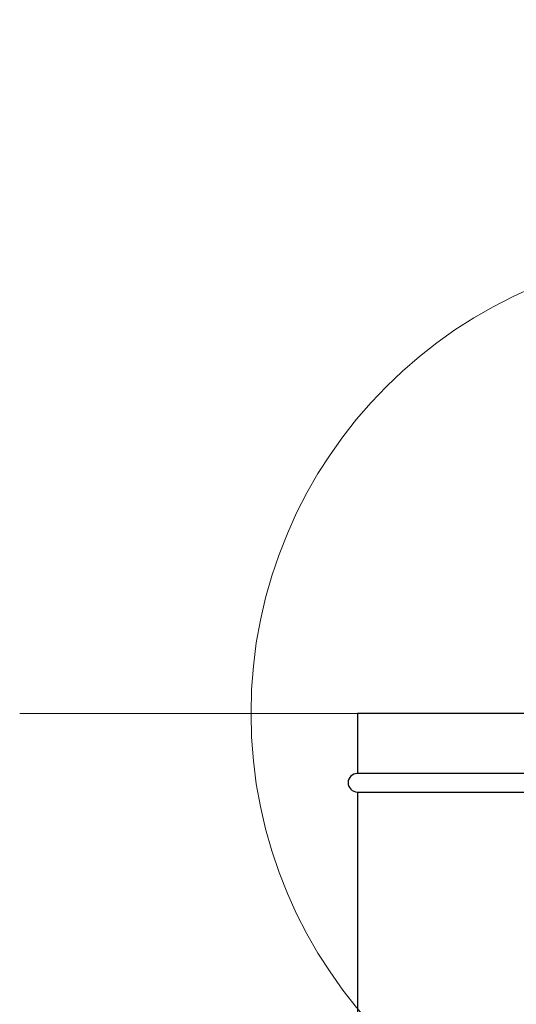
# Model space of a CAD drawing. Header units: millimetres. Extents: x -5615 to -1538, y -2875 to 747.
# Tile 22 of 23: x -1938 to -1831, y -579 to -366. Entities that reach past the tile are written whole.
import ezdxf

# ---------------------------------------------------------------- set-up
doc = ezdxf.new("R2010")
doc.units = ezdxf.units.MM
doc.header["$PDSIZE"] = -1

# ---------------------------------------------------------------- blocks, each defined once
blk = doc.blocks.new('Block6')
at = {"color": 7, "linetype": 'Continuous', "lineweight": 0}
for p, q in [((-3282.23, -691.57), (-3282.23, -991.57)), ((-3432.23, -841.57), (-3132.23, -841.57))]:
    blk.add_line(p, q, dxfattribs=at)
blk.add_circle((-3282.23, -841.57), 100, dxfattribs=at)
blk.add_point((-3282.23, -841.57), dxfattribs=at)

msp = doc.modelspace()

# ---------------------------------------------------------------- linework, layer by layer
at = {"color": 7, "linetype": 'Continuous', "lineweight": 30}
for p, q in [((-1864.99, -515.68), (-1864.99, -528.68)), ((-1787.99, -515.68), (-1864.99, -515.68)), ((-1787.99, -528.68), (-1864.99, -528.68)), ((-1864.99, -532.68), (-1864.99, -580.7)), ((-1864.99, -532.68), (-1710.99, -532.68))]:
    msp.add_line(p, q, dxfattribs=at)
msp.add_arc((-1864.99, -530.68), 2, 90, 270, dxfattribs=at)

# ---------------------------------------------------------------- block references
at = {"color": 7, "linetype": 'Continuous'}
msp.add_blockref('Block6', (1494.24, 325.89), dxfattribs=at)

doc.saveas('drawing.dxf')
